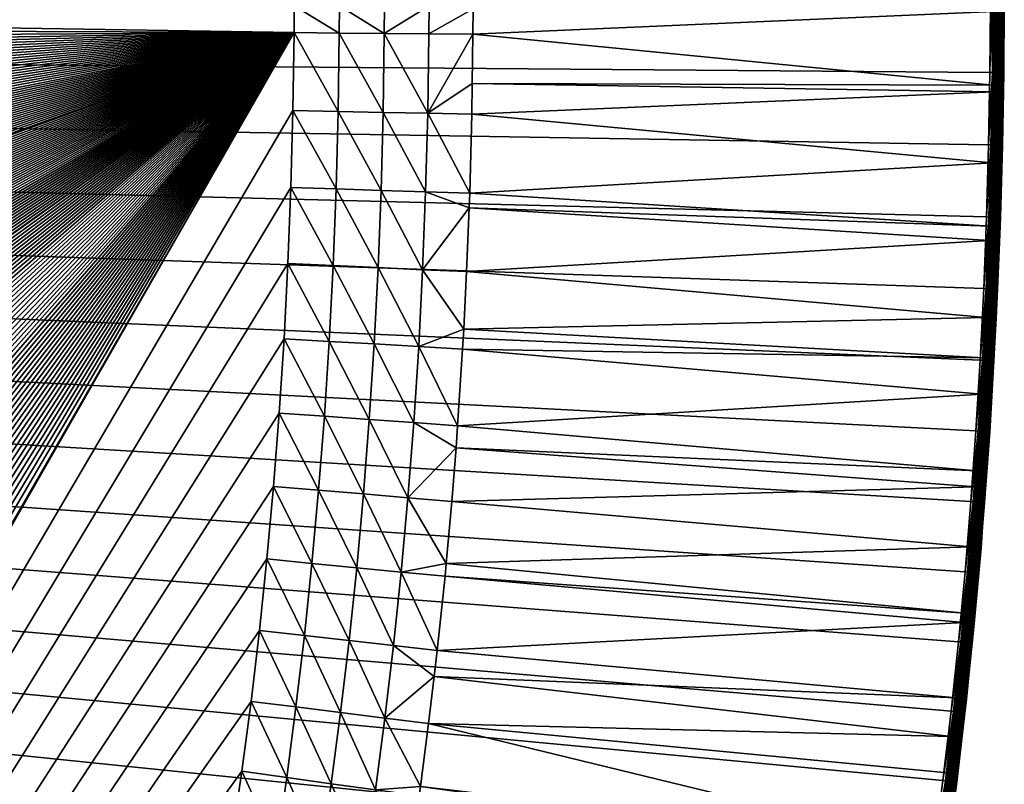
# Model space of a CAD drawing. Header units: inches. Extents: x 56 to 1256, y -185 to 1061.
# Tile 235 of 256: x 1113 to 1256, y 323 to 434. Entities that reach past the tile are written whole.
import ezdxf

# ---------------------------------------------------------------- set-up
doc = ezdxf.new("R2010")
doc.units = ezdxf.units.IN
doc.header["$MEASUREMENT"] = 0
doc.layers.get('0').update_dxf_attribs({"true_color": 0x9a9ae5})

msp = doc.modelspace()

# ---------------------------------------------------------------- meshes
at = {"color": 146, "true_color": 0x086e86}
mesh = msp.add_polyface(dxfattribs=at)
corners = [(938.9, 1002.31, 985.2), (930.86, 1005.86, 985.2), (57.55, 435.89, 985.2), (922.75, 1009.29, 985.2), (914.55, 1012.61, 985.2), (1152.8, 432.16, 955.2), (158.28, 436.04, 955.2), (158.36, 448, 955.2), (851.34, 928.46, 955.2), (843.7, 930.95, 955.2), (158.57, 459.24, 955.2), (158.91, 470.34, 955.2), (858.9, 925.88, 955.2), (866.35, 923.2, 955.2), (873.71, 920.42, 955.2), (159.39, 481.32, 955.2), (159.99, 492.16, 955.2), (160.73, 502.87, 955.2), (880.97, 917.55, 955.2), (888.12, 914.58, 955.2), (161.6, 513.46, 955.2), (162.6, 523.92, 955.2), (163.73, 534.25, 955.2), (164.98, 544.45, 955.2), (166.37, 554.53, 955.2), (167.88, 564.48, 955.2), (173.11, 593.19, 955.2), (174.98, 601.98, 955.2), (176.96, 610.65, 955.2), (169.53, 574.31, 955.2), (171.3, 584.02, 955.2), (179.04, 619.19, 955.2), (181.22, 627.62, 955.2), (183.52, 635.93, 955.2), (185.91, 644.13, 955.2), (188.41, 652.21, 955.2), (191.01, 660.17, 955.2), (193.71, 668.02, 955.2), (196.51, 675.76, 955.2), (199.41, 683.39, 955.2), (202.42, 690.91, 955.2), (205.53, 698.32, 955.2), (208.74, 705.62, 955.2), (212.06, 712.82, 955.2), (215.48, 719.92, 955.2), (219, 726.92, 955.2), (222.63, 733.82, 955.2), (226.36, 740.62, 955.2), (226.8, 741.39, 955.2)]
mesh.append_faces([[corners[k] for k in face] for face in [(0, 1, 2), (2, 1, 3), (2, 3, 4), (5, 6, 7), (8, 7, 9), (9, 10, 11), (8, 12, 7), (7, 12, 13), (7, 13, 14), (11, 15, 9), (9, 15, 16), (9, 16, 17), (14, 18, 7), (7, 18, 19), (17, 20, 9), (9, 20, 21), (9, 21, 22), (22, 23, 9), (9, 23, 24), (9, 24, 25), (26, 27, 9), (9, 27, 28), (25, 29, 9), (9, 29, 30), (9, 30, 26), (28, 31, 9), (9, 31, 32), (9, 32, 33), (33, 34, 9), (9, 34, 35), (9, 35, 36), (36, 37, 9), (9, 37, 38), (9, 38, 39), (39, 40, 9), (9, 40, 41), (9, 41, 42), (42, 43, 9), (9, 43, 44), (9, 44, 45), (45, 46, 9), (9, 46, 47), (9, 47, 48)]], dxfattribs={"color": 146})
mesh = msp.add_polyface(dxfattribs=at)
corners = [(57.55, 435.89, 985.2), (1253.56, 437.57, 985.2), (1253.47, 450.13, 985.2), (1253.21, 463.2, 985.2), (1252.79, 475.88, 985.2), (1252.23, 488.34, 985.2), (1251.52, 500.61, 985.2), (1250.65, 512.74, 985.2), (1249.63, 524.74, 985.2), (1248.47, 536.61, 985.2), (1247.15, 548.36, 985.2), (1245.68, 560, 985.2), (1244.06, 571.52, 985.2), (1242.28, 582.93, 985.2), (1240.36, 594.23, 985.2), (1238.27, 605.43, 985.2), (1236.04, 616.52, 985.2), (1233.64, 627.5, 985.2), (1231.09, 638.39, 985.2), (1228.38, 649.17, 985.2), (1152.63, 455.44, 955.2), (1152.78, 445.84, 955.2), (158.36, 448, 955.2), (1152.38, 464.96, 955.2), (1152.8, 432.16, 955.2), (1152.83, 436.04, 955.2), (1151.05, 493.17, 955.2), (1151.59, 483.83, 955.2), (1152.04, 474.43, 955.2), (1148.82, 520.8, 955.2), (1149.67, 511.65, 955.2), (1150.41, 502.44, 955.2), (1145.68, 547.82, 955.2), (1146.83, 538.88, 955.2), (1147.88, 529.87, 955.2), (1141.59, 574.24, 955.2), (1143.06, 565.5, 955.2), (1144.42, 556.7, 955.2), (1136.55, 600.04, 955.2), (1138.34, 591.51, 955.2), (1140.02, 582.91, 955.2), (1124.17, 647.5, 955.2), (1126.34, 640.26, 955.2), (1128.43, 632.95, 955.2), (1130.52, 625.21, 955.2), (1132.64, 616.89, 955.2), (1134.65, 608.5, 955.2)]
mesh.append_faces([[corners[k] for k in face] for face in [(0, 1, 2), (2, 3, 0), (0, 3, 4), (0, 4, 5), (5, 6, 0), (0, 6, 7), (0, 7, 8), (8, 9, 0), (0, 9, 10), (0, 10, 11), (11, 12, 0), (0, 12, 13), (0, 13, 14), (14, 15, 0), (0, 15, 16), (0, 16, 17), (17, 18, 0), (0, 18, 19), (20, 21, 22), (20, 22, 23), (24, 22, 25), (25, 22, 21), (26, 27, 22), (22, 27, 28), (22, 28, 23), (29, 30, 22), (22, 30, 31), (22, 31, 26), (32, 33, 22), (22, 33, 34), (22, 34, 29), (35, 36, 22), (22, 36, 37), (22, 37, 32), (38, 39, 22), (22, 39, 40), (22, 40, 35), (41, 42, 22), (22, 42, 43), (22, 43, 44), (44, 45, 22), (22, 45, 46), (22, 46, 38)]], dxfattribs={"color": 146})
mesh = msp.add_polyface(dxfattribs=at)
corners = [(1253.48, 426.38, 985.2), (1253.56, 435.89, 985.2), (57.55, 435.89, 985.2), (1253.56, 437.57, 985.2), (1252.58, 395.14, 985.2), (1252.99, 405.5, 985.2), (1253.29, 415.92, 985.2), (1250.72, 364.35, 985.2), (1251.45, 374.56, 985.2), (1252.07, 384.82, 985.2), (1247.86, 334.04, 985.2), (1248.93, 344.09, 985.2), (1249.88, 354.2, 985.2), (1243.98, 304.2, 985.2), (1245.39, 314.09, 985.2), (1246.68, 324.04, 985.2), (1239.04, 274.86, 985.2), (1240.8, 284.58, 985.2), (1242.45, 294.37, 985.2), (707.47, -80.03, 955.2), (698.98, -80.6, 955.2), (1152.8, 432.16, 955.2), (690.44, -81.07, 955.2), (732.63, -77.71, 955.2), (724.3, -78.58, 955.2), (715.91, -79.36, 955.2), (757.3, -74.46, 955.2), (749.13, -75.64, 955.2), (740.91, -76.73, 955.2), (781.48, -70.3, 955.2), (773.47, -71.79, 955.2), (765.42, -73.18, 955.2), (805.13, -65.23, 955.2), (797.3, -67.02, 955.2), (789.42, -68.71, 955.2), (828.26, -59.23, 955.2), (820.61, -61.34, 955.2), (812.9, -63.33, 955.2), (850.82, -52.31, 955.2), (843.36, -54.72, 955.2), (835.84, -57.03, 955.2), (872.81, -44.44, 955.2), (865.54, -47.17, 955.2), (858.21, -49.79, 955.2), (881.61, -40.96, 955.2), (880.02, -41.6, 955.2), (1071.3, 113.39, 955.2), (1067.45, 107.54, 955.2), (999.33, 30.34, 955.2)]
mesh.append_faces([[corners[k] for k in face] for face in [(0, 1, 2), (2, 1, 3), (4, 5, 2), (2, 5, 6), (2, 6, 0), (7, 8, 2), (2, 8, 9), (2, 9, 4), (10, 11, 2), (2, 11, 12), (2, 12, 7), (13, 14, 2), (2, 14, 15), (2, 15, 10), (16, 17, 2), (2, 17, 18), (2, 18, 13), (19, 20, 21), (21, 20, 22), (23, 24, 21), (21, 24, 25), (21, 25, 19), (26, 27, 21), (21, 27, 28), (21, 28, 23), (29, 30, 21), (21, 30, 31), (21, 31, 26), (32, 33, 21), (21, 33, 34), (21, 34, 29), (35, 36, 21), (21, 36, 37), (21, 37, 32), (38, 39, 21), (21, 39, 40), (21, 40, 35), (41, 42, 21), (21, 42, 43), (21, 43, 38), (21, 44, 45), (21, 45, 41), (46, 47, 48)]], dxfattribs={"color": 146})
mesh = msp.add_polyface(dxfattribs=at)
corners = [(1178.71, 436.05, 958.61), (1254.08, 435.89, 978.8), (1254.07, 435.23, 978.8), (1178.71, 435.6, 958.61), (1178.68, 431.94, 958.61), (1253.97, 424.58, 978.8), (1178.58, 424.79, 958.61), (1253.95, 423.59, 978.8), (1178.51, 420.37, 958.61), (1253.74, 413.32, 978.8), (1178.21, 408.92, 958.61), (1253.45, 404.17, 978.8), (1178.13, 406.82, 958.61), (1253.39, 402.12, 978.8), (1177.77, 397.6, 958.61), (1253.69, 402.11, 978.91), (1254.05, 413.32, 978.91), (1253.98, 402.1, 979.07), (1254.28, 424.58, 978.91), (1253.83, 426.38, 985.17), (1253.91, 435.89, 985.16), (1253.7, 435.89, 985.19), (1253.58, 395.09, 984.93), (1254.27, 405.46, 984.73), (1253.99, 405.47, 984.93), (1253.27, 395.11, 985.08), (1253.67, 405.48, 985.08), (1254.29, 415.89, 984.93), (1253.97, 415.9, 985.08), (1252.93, 395.12, 985.17), (1253.33, 405.49, 985.17), (1253.63, 415.91, 985.17), (1254.16, 426.37, 985.08), (1254, 435.89, 985.15), (1252.58, 395.14, 985.2), (1252.99, 405.5, 985.2), (1253.29, 415.92, 985.2), (1253.48, 426.38, 985.2), (1253.56, 435.89, 985.2), (1253.91, 437.57, 985.17), (1253.56, 437.57, 985.2), (1254.24, 437.57, 985.08)]
mesh.append_faces([[corners[k] for k in face] for face in [(0, 1, 2), (0, 2, 3), (3, 2, 4), (4, 2, 5), (4, 5, 6), (6, 5, 7), (6, 7, 8), (8, 7, 9), (8, 9, 10), (10, 9, 11), (10, 11, 12), (12, 11, 13), (12, 13, 14), (13, 11, 15), (15, 11, 16), (15, 16, 17), (9, 7, 18), (18, 16, 9), (9, 16, 11), (19, 20, 21), (22, 23, 24), (25, 24, 26), (26, 24, 27), (26, 27, 28), (29, 26, 30), (30, 26, 28), (30, 28, 31), (31, 28, 32), (31, 32, 19), (19, 32, 33), (19, 33, 20), (34, 30, 35), (35, 30, 31), (35, 31, 36), (36, 31, 19), (36, 19, 37), (37, 19, 21), (37, 21, 38), (21, 20, 39), (39, 20, 33), (40, 38, 21), (33, 41, 39), (21, 39, 40)]], dxfattribs={"color": 146})
mesh = msp.add_polyface(dxfattribs=at)
corners = [(1254.07, 435.23, 978.8), (1254.08, 435.89, 978.8), (1254.39, 435.88, 978.91), (1253.97, 424.58, 978.8), (1253.98, 402.1, 979.07), (1254.05, 413.32, 978.91), (1254.33, 413.31, 979.07), (1254.23, 402.09, 979.27), (1254.59, 413.3, 979.27), (1254.45, 402.08, 979.52), (1254.81, 413.3, 979.52), (1254.63, 402.07, 979.79), (1254.82, 424.57, 979.27), (1254.56, 424.57, 979.07), (1254.28, 424.58, 978.91), (1253.95, 423.59, 978.8), (1254.67, 435.88, 979.07), (1254.16, 426.37, 985.08), (1254.24, 435.89, 985.07), (1254, 435.89, 985.15), (1254.48, 426.37, 984.93), (1254.59, 435.89, 984.92), (1254.3, 435.89, 985.06), (1254.76, 426.37, 984.73), (1254.85, 435.88, 984.73), (1254.62, 435.89, 984.9), (1254.52, 405.45, 984.48), (1254.72, 405.44, 984.2), (1255.02, 415.88, 984.2), (1253.87, 395.08, 984.73), (1254.27, 405.46, 984.73), (1254.82, 415.88, 984.48), (1254.57, 415.89, 984.73), (1255.01, 426.36, 984.48), (1253.99, 405.47, 984.93), (1254.29, 415.89, 984.93), (1253.97, 415.9, 985.08), (1254.85, 437.57, 984.73), (1254.56, 437.57, 984.93), (1254.24, 437.57, 985.08)]
mesh.append_faces([[corners[k] for k in face] for face in [(0, 1, 2), (0, 2, 3), (4, 5, 6), (4, 6, 7), (7, 6, 8), (7, 8, 9), (9, 8, 10), (9, 10, 11), (12, 10, 8), (12, 8, 13), (13, 8, 6), (13, 6, 14), (14, 6, 5), (15, 3, 14), (14, 3, 2), (14, 2, 13), (13, 2, 16), (13, 16, 12), (17, 18, 19), (20, 21, 22), (23, 24, 25), (26, 27, 28), (29, 26, 30), (30, 26, 31), (30, 31, 32), (32, 33, 23), (34, 30, 32), (34, 32, 35), (35, 32, 23), (35, 23, 20), (20, 23, 25), (20, 25, 21), (36, 35, 20), (36, 20, 17), (17, 20, 22), (17, 22, 18), (25, 24, 37), (22, 21, 38), (38, 21, 25), (19, 18, 39), (39, 18, 22), (25, 37, 38), (22, 38, 39)]], dxfattribs={"color": 146})
mesh = msp.add_polyface(dxfattribs=at)
corners = [(1255.56, 435.88, 980.73), (1255.56, 437.57, 983.2), (1255.56, 435.88, 983.2), (1255.48, 426.75, 983.2), (1255.47, 426.75, 980.73), (1254.82, 424.57, 979.27), (1254.67, 435.88, 979.07), (1254.93, 435.88, 979.27), (1255.04, 424.57, 979.52), (1255.15, 435.88, 979.52), (1255.22, 424.56, 979.79), (1255.33, 435.88, 979.79), (1255.35, 424.56, 980.09), (1255.46, 435.88, 980.09), (1255.43, 424.56, 980.41), (1255.53, 435.88, 980.41), (1255.01, 426.36, 984.48), (1255.1, 435.88, 984.48), (1254.88, 435.88, 984.71), (1255.21, 426.36, 984.2), (1255.29, 435.88, 984.2), (1255.12, 435.88, 984.45), (1255.45, 435.88, 983.86), (1255.43, 435.88, 983.9), (1255.36, 426.36, 983.88), (1255.3, 435.88, 984.18), (1255.56, 435.88, 983.24), (1255.53, 435.88, 983.55), (1255.45, 426.36, 983.55), (1255.48, 426.36, 983.2), (1254.76, 426.37, 984.73), (1254.85, 435.88, 984.73), (1255.53, 437.57, 983.55), (1255.44, 437.57, 983.88), (1255.29, 437.57, 984.2), (1255.09, 437.57, 984.48), (1254.85, 437.57, 984.73)]
mesh.append_faces([[corners[k] for k in face] for face in [(0, 1, 2), (2, 3, 0), (0, 3, 4), (5, 6, 7), (5, 7, 8), (8, 7, 9), (8, 9, 10), (10, 9, 11), (10, 11, 12), (12, 11, 13), (12, 13, 14), (14, 13, 15), (14, 15, 4), (4, 15, 0), (16, 17, 18), (19, 20, 21), (22, 23, 24), (24, 23, 25), (26, 27, 28), (28, 29, 3), (28, 3, 26), (26, 3, 2), (24, 28, 27), (24, 27, 22), (19, 24, 25), (19, 25, 20), (16, 19, 21), (16, 21, 17), (30, 16, 18), (30, 18, 31), (26, 2, 1), (32, 27, 26), (25, 23, 33), (33, 23, 22), (33, 22, 27), (21, 20, 34), (34, 20, 25), (18, 17, 35), (35, 17, 21), (36, 31, 18), (25, 33, 34), (21, 34, 35), (18, 35, 36)]], dxfattribs={"color": 146})
mesh = msp.add_polyface(dxfattribs=at)
corners = [(57.63, 426.19, 985.2), (57.9, 412.98, 985.2), (1213.88, 179.03, 985.2), (58.31, 400.26, 985.2), (58.88, 387.8, 985.2), (59.6, 375.52, 985.2), (60.46, 363.4, 985.2), (61.48, 351.42, 985.2), (83.48, 224.3, 985.2), (86.11, 214.64, 985.2), (88.87, 205.1, 985.2), (91.75, 195.66, 985.2), (62.65, 339.57, 985.2), (63.97, 327.83, 985.2), (65.44, 316.22, 985.2), (94.76, 186.34, 985.2), (97.89, 177.12, 985.2), (101.14, 168.01, 985.2), (67.06, 304.72, 985.2), (68.83, 293.32, 985.2), (70.76, 282.04, 985.2), (104.52, 159.01, 985.2), (108.03, 150.12, 985.2), (111.66, 141.33, 985.2), (72.83, 270.86, 985.2), (75.07, 259.79, 985.2), (77.46, 248.82, 985.2), (115.42, 132.64, 985.2), (119.3, 124.06, 985.2), (123.31, 115.58, 985.2), (80.01, 237.96, 985.2), (82.71, 227.2, 985.2), (127.45, 107.2, 985.2), (57.55, 435.89, 985.2), (158.38, 426.1, 955.2), (158.28, 436.04, 955.2), (1152.8, 432.16, 955.2), (159.25, 397.69, 955.2), (158.86, 407.09, 955.2), (158.57, 416.56, 955.2), (240.26, 100.9, 955.41), (232.24, 101.13, 956.05), (237.66, 104.75, 955.41), (245.66, 104.59, 955.2), (243.1, 108.38, 955.2), (233.77, 110.68, 955.41), (239.27, 114.22, 955.2), (229.98, 116.69, 955.41), (235.54, 120.13, 955.2)]
mesh.append_faces([[corners[k] for k in face] for face in [(0, 1, 2), (2, 1, 3), (2, 3, 4), (4, 5, 2), (2, 5, 6), (2, 6, 7), (8, 9, 2), (2, 9, 10), (2, 10, 11), (7, 12, 2), (2, 12, 13), (2, 13, 14), (11, 15, 2), (2, 15, 16), (2, 16, 17), (14, 18, 2), (2, 18, 19), (2, 19, 20), (17, 21, 2), (2, 21, 22), (2, 22, 23), (20, 24, 2), (2, 24, 25), (2, 25, 26), (23, 27, 2), (2, 27, 28), (2, 28, 29), (26, 30, 2), (2, 30, 31), (2, 31, 8), (29, 32, 2), (0, 2, 33), (34, 35, 36), (37, 38, 36), (36, 38, 39), (36, 39, 34), (40, 41, 42), (43, 40, 42), (43, 42, 44), (44, 42, 45), (44, 45, 46), (46, 45, 47), (46, 47, 48)]], dxfattribs={"color": 146})
mesh = msp.add_polyface(dxfattribs=at)
corners = [(1159.37, 436.04, 955.41), (1165.88, 436.05, 956.05), (1165.85, 432.05, 956.05), (1172.34, 436.05, 957.12), (1152.83, 436.04, 955.2), (1159.34, 432.1, 955.41), (1178.58, 424.79, 958.61), (1172.14, 420.5, 957.12), (1178.68, 431.94, 958.61), (1172.31, 431.99, 957.12), (1178.71, 435.6, 958.61), (1178.51, 420.37, 958.61), (1178.21, 408.92, 958.61), (1171.84, 409.13, 957.12), (1178.13, 406.82, 958.61), (1171.4, 397.88, 957.12), (1177.77, 397.6, 958.61), (1177.34, 389.26, 958.61), (1170.83, 386.77, 957.12), (1178.44, 436.05, 958.54), (1178.71, 436.05, 958.61), (1165.69, 420.63, 956.05), (1165.38, 409.34, 956.05), (1164.95, 398.18, 956.05), (1159.18, 420.77, 955.41), (1158.88, 409.55, 955.41), (1158.44, 398.47, 955.41), (1164.38, 387.14, 956.05), (1157.88, 387.52, 955.41), (1152.8, 432.16, 955.2), (1152.64, 420.9, 955.2), (1152.34, 409.77, 955.2), (1151.91, 398.77, 955.2), (1151.35, 387.9, 955.2)]
mesh.append_faces([[corners[k] for k in face] for face in [(0, 1, 2), (2, 1, 3), (4, 0, 5), (6, 7, 8), (8, 7, 9), (8, 9, 10), (6, 11, 7), (7, 11, 12), (7, 12, 13), (13, 12, 14), (13, 14, 15), (14, 16, 15), (15, 16, 17), (15, 17, 18), (19, 20, 3), (3, 20, 10), (3, 10, 9), (3, 9, 2), (2, 9, 7), (2, 7, 21), (21, 7, 13), (21, 13, 22), (22, 13, 15), (22, 15, 23), (23, 15, 18), (0, 2, 5), (5, 2, 21), (5, 21, 24), (24, 21, 22), (24, 22, 25), (25, 22, 23), (25, 23, 26), (26, 23, 27), (26, 27, 28), (4, 5, 29), (29, 5, 24), (29, 24, 30), (30, 24, 25), (30, 25, 31), (31, 25, 26), (31, 26, 32), (32, 26, 28), (32, 28, 33)]], dxfattribs={"color": 146})
mesh = msp.add_polyface(dxfattribs=at)
corners = [(1233, 246.01, 985.2), (1235.14, 255.57, 985.2), (57.55, 435.89, 985.2), (1237.15, 265.18, 985.2), (1239.04, 274.86, 985.2), (1225.84, 217.66, 985.2), (1228.36, 227.05, 985.2), (1230.74, 236.5, 985.2), (1217.5, 189.84, 985.2), (1220.42, 199.06, 985.2), (1223.19, 208.33, 985.2), (1213.88, 179.03, 985.2), (1214.45, 180.69, 985.2), (1152.8, 432.16, 955.2), (690.44, -81.07, 955.2), (681.85, -81.44, 955.2), (673.21, -81.7, 955.2), (663.35, -81.88, 955.2), (653.59, -81.91, 955.2), (643.83, -81.82, 955.2), (634.09, -81.6, 955.2), (624.42, -81.25, 955.2), (614.8, -80.76, 955.2), (605.25, -80.15, 955.2), (595.75, -79.41, 955.2), (586.33, -78.54, 955.2), (576.98, -77.54, 955.2), (567.69, -76.41, 955.2), (558.48, -75.15, 955.2), (549.34, -73.77, 955.2), (540.27, -72.26, 955.2), (531.28, -70.62, 955.2), (522.37, -68.86, 955.2), (513.54, -66.96, 955.2), (504.78, -64.95, 955.2), (496.11, -62.8, 955.2), (487.51, -60.53, 955.2), (479, -58.13, 955.2), (470.56, -55.6, 955.2), (469.44, -55.25, 955.2), (461.76, -52.79, 955.2), (454.17, -50.24, 955.2), (446.69, -47.58, 955.2), (439.31, -44.83, 955.2), (432.03, -41.98, 955.2), (424.84, -39.03, 955.2)]
mesh.append_faces([[corners[k] for k in face] for face in [(0, 1, 2), (2, 1, 3), (2, 3, 4), (5, 6, 2), (2, 6, 7), (2, 7, 0), (8, 9, 2), (2, 9, 10), (2, 10, 5), (2, 11, 12), (2, 12, 8), (13, 14, 15), (15, 16, 13), (13, 16, 17), (13, 17, 18), (18, 19, 13), (13, 19, 20), (13, 20, 21), (21, 22, 13), (13, 22, 23), (13, 23, 24), (24, 25, 13), (13, 25, 26), (13, 26, 27), (27, 28, 13), (13, 28, 29), (13, 29, 30), (30, 31, 13), (13, 31, 32), (13, 32, 33), (33, 34, 13), (13, 34, 35), (13, 35, 36), (36, 37, 13), (13, 37, 38), (13, 38, 39), (39, 40, 13), (13, 40, 41), (13, 41, 42), (42, 43, 13), (13, 43, 44), (13, 44, 45)]], dxfattribs={"color": 146})
mesh = msp.add_polyface(dxfattribs=at)
corners = [(147.35, 71.25, 985.2), (151.96, 63.8, 985.2), (1213.88, 179.03, 985.2), (156.67, 56.45, 985.2), (161.49, 49.22, 985.2), (166.42, 42.09, 985.2), (171.46, 35.07, 985.2), (176.6, 28.16, 985.2), (181.85, 21.35, 985.2), (187.21, 14.64, 985.2), (192.68, 8.05, 985.2), (127.45, 107.2, 985.2), (131.71, 98.92, 985.2), (136.11, 90.74, 985.2), (140.64, 82.66, 985.2), (145.3, 74.67, 985.2), (424.84, -39.03, 955.2), (417.75, -35.99, 955.2), (1152.8, 432.16, 955.2), (410.76, -32.85, 955.2), (403.87, -29.61, 955.2), (346.57, 3.45, 955.2), (340.88, 7.44, 955.2), (397.06, -26.28, 955.2), (390.36, -22.86, 955.2), (383.75, -19.33, 955.2), (335.29, 11.51, 955.2), (329.79, 15.65, 955.2), (324.38, 19.87, 955.2), (377.23, -15.71, 955.2), (370.8, -11.99, 955.2), (364.46, -8.18, 955.2), (358.21, -4.26, 955.2), (352.05, -0.25, 955.2), (266.36, 76.98, 955.2), (262.06, 82.31, 955.2), (319.07, 24.18, 955.2), (313.85, 28.56, 955.2), (308.71, 33.02, 955.2), (303.67, 37.57, 955.2), (298.71, 42.2, 955.2), (293.84, 46.91, 955.2), (289.06, 51.7, 955.2), (284.35, 56.58, 955.2), (279.73, 61.55, 955.2), (275.2, 66.6, 955.2), (270.74, 71.75, 955.2)]
mesh.append_faces([[corners[k] for k in face] for face in [(0, 1, 2), (2, 1, 3), (2, 3, 4), (4, 5, 2), (2, 5, 6), (2, 6, 7), (7, 8, 2), (2, 8, 9), (2, 9, 10), (2, 11, 12), (2, 12, 13), (13, 14, 2), (2, 14, 15), (2, 15, 0), (16, 17, 18), (18, 17, 19), (18, 19, 20), (18, 21, 22), (20, 23, 18), (18, 23, 24), (18, 24, 25), (22, 26, 18), (18, 26, 27), (18, 27, 28), (25, 29, 18), (18, 29, 30), (18, 30, 31), (31, 32, 18), (18, 32, 33), (18, 33, 21), (34, 35, 18), (28, 36, 18), (18, 36, 37), (18, 37, 38), (38, 39, 18), (18, 39, 40), (18, 40, 41), (41, 42, 18), (18, 42, 43), (18, 43, 44), (44, 45, 18), (18, 45, 46), (18, 46, 34)]], dxfattribs={"color": 146})
mesh = msp.add_polyface(dxfattribs=at)
corners = [(161, 369.86, 955.2), (160.32, 379.07, 955.2), (1152.8, 432.16, 955.2), (159.73, 388.35, 955.2), (159.25, 397.69, 955.2), (163.66, 342.62, 955.2), (162.67, 351.63, 955.2), (161.79, 360.71, 955.2), (167.23, 315.98, 955.2), (165.94, 324.79, 955.2), (164.74, 333.67, 955.2), (171.74, 289.95, 955.2), (170.13, 298.56, 955.2), (168.63, 307.23, 955.2), (177.22, 264.55, 955.2), (175.29, 272.95, 955.2), (173.46, 281.42, 955.2), (192.84, 210.78, 955.2), (190.45, 217.81, 955.2), (195.31, 203.81, 955.2), (188.15, 224.92, 955.2), (185.93, 232.11, 955.2), (183.8, 239.37, 955.2), (181.42, 247.97, 955.2), (179.26, 256.22, 955.2), (203.26, 183.38, 955.2), (200.52, 190.11, 955.2), (197.87, 196.93, 955.2), (212, 163.62, 955.2), (209, 170.13, 955.2), (206.08, 176.72, 955.2), (221.54, 144.53, 955.2), (218.27, 150.82, 955.2), (215.09, 157.18, 955.2), (231.9, 126.12, 955.2), (228.36, 132.18, 955.2), (224.9, 138.32, 955.2), (253.71, 93.25, 955.2), (249.64, 98.87, 955.2), (245.66, 104.59, 955.2), (243.1, 108.38, 955.2), (239.27, 114.22, 955.2), (235.54, 120.13, 955.2), (262.06, 82.31, 955.2), (257.85, 87.73, 955.2)]
mesh.append_faces([[corners[k] for k in face] for face in [(0, 1, 2), (2, 1, 3), (2, 3, 4), (5, 6, 2), (2, 6, 7), (2, 7, 0), (8, 9, 2), (2, 9, 10), (2, 10, 5), (11, 12, 2), (2, 12, 13), (2, 13, 8), (14, 15, 2), (2, 15, 16), (2, 16, 11), (17, 18, 2), (17, 2, 19), (18, 20, 2), (2, 20, 21), (2, 21, 22), (22, 23, 2), (2, 23, 24), (2, 24, 14), (25, 26, 2), (2, 26, 27), (2, 27, 19), (28, 29, 2), (2, 29, 30), (2, 30, 25), (31, 32, 2), (2, 32, 33), (2, 33, 28), (34, 35, 2), (2, 35, 36), (2, 36, 31), (37, 38, 2), (2, 38, 39), (2, 39, 40), (40, 41, 2), (2, 41, 42), (2, 42, 34), (2, 43, 44), (2, 44, 37)]], dxfattribs={"color": 146})
mesh = msp.add_polyface(dxfattribs=at)
corners = [(1152.64, 420.9, 955.2), (1152.34, 409.77, 955.2), (881.61, -40.96, 955.2), (1151.91, 398.77, 955.2), (1151.35, 387.9, 955.2), (1150.66, 377.16, 955.2), (1149.83, 366.54, 955.2), (1148.88, 356.06, 955.2), (1147.8, 345.7, 955.2), (1146.59, 335.47, 955.2), (1136.81, 277.48, 955.2), (1134.87, 268.75, 955.2), (1145.25, 325.37, 955.2), (1143.79, 315.39, 955.2), (1142.19, 305.54, 955.2), (1140.47, 295.8, 955.2), (1138.65, 286.34, 955.2), (1132.83, 260.15, 955.2), (1130.67, 251.67, 955.2), (888.26, -38.19, 955.2), (1128.42, 243.3, 955.2), (894.84, -35.33, 955.2), (1126.05, 235.05, 955.2), (907.75, -29.37, 955.2), (1123.59, 226.92, 955.2), (914.1, -26.25, 955.2), (1121.02, 218.9, 955.2), (1152.8, 432.16, 955.2), (926.54, -19.77, 955.2), (1118.35, 211, 955.2), (932.65, -16.41, 955.2), (1115.58, 203.21, 955.2), (944.63, -9.41, 955.2), (1112.7, 195.53, 955.2), (999.33, 30.34, 955.2), (1106.64, 180.5, 955.2), (1103.46, 173.14, 955.2), (1109.72, 187.96, 955.2), (994.71, 26.4, 955.2), (1100.17, 165.89, 955.2), (1096.78, 158.74, 955.2), (1093.28, 151.7, 955.2), (1088.03, 128.24, 955.41), (1089.96, 118.67, 956.05), (1084.37, 122.01, 955.41), (1086.15, 112.43, 956.05), (1080.62, 115.88, 955.41), (1089.68, 144.75, 955.2), (1091.69, 134.73, 955.41), (1085.97, 137.9, 955.2), (1082.36, 131.5, 955.2), (1078.76, 125.37, 955.2), (1075.07, 119.33, 955.2), (1076.79, 109.84, 955.41), (1071.3, 113.39, 955.2)]
mesh.append_faces([[corners[k] for k in face] for face in [(0, 1, 2), (2, 1, 3), (3, 4, 2), (2, 4, 5), (2, 5, 6), (6, 7, 2), (2, 7, 8), (2, 8, 9), (2, 10, 11), (9, 12, 2), (2, 12, 13), (2, 13, 14), (14, 15, 2), (2, 15, 16), (2, 16, 10), (11, 17, 2), (2, 17, 18), (19, 18, 20), (21, 20, 22), (23, 22, 24), (25, 24, 26), (0, 2, 27), (28, 26, 29), (30, 29, 31), (32, 31, 33), (34, 35, 36), (35, 34, 37), (37, 38, 33), (36, 39, 34), (34, 39, 40), (34, 40, 41), (42, 43, 44), (44, 43, 45), (44, 45, 46), (47, 48, 49), (49, 48, 42), (49, 42, 50), (50, 42, 44), (50, 44, 51), (51, 44, 46), (51, 46, 52), (52, 46, 53), (52, 53, 54)]], dxfattribs={"color": 146})
mesh = msp.add_polyface(dxfattribs=at)
corners = [(1255.47, 426.75, 980.73), (1255.48, 426.75, 983.2), (1255.45, 424.56, 980.73), (1255.48, 426.36, 983.2), (1255.22, 413.29, 980.73), (1255.29, 415.87, 983.2), (1254.93, 404.19, 980.73), (1254.99, 405.43, 983.2), (1254.94, 404.19, 983.2), (1254.87, 402.06, 980.73), (1255.43, 424.56, 980.41), (1254.84, 402.07, 980.41), (1254.63, 402.07, 979.79), (1254.81, 413.3, 979.52), (1254.99, 413.29, 979.79), (1254.76, 402.07, 980.09), (1255.12, 413.29, 980.09), (1255.19, 413.29, 980.41), (1255.35, 424.56, 980.09), (1255.22, 424.56, 979.79), (1255.04, 424.57, 979.52), (1254.82, 424.57, 979.27), (1254.96, 405.43, 983.55), (1255.25, 415.87, 983.55), (1255.45, 426.36, 983.55), (1254.87, 405.44, 983.88), (1255.16, 415.87, 983.88), (1255.36, 426.36, 983.88), (1254.72, 405.44, 984.2), (1255.02, 415.88, 984.2), (1255.21, 426.36, 984.2), (1254.52, 405.45, 984.48), (1254.82, 415.88, 984.48), (1255.01, 426.36, 984.48), (1254.57, 415.89, 984.73)]
mesh.append_faces([[corners[k] for k in face] for face in [(0, 1, 2), (2, 1, 3), (2, 3, 4), (4, 3, 5), (4, 5, 6), (6, 5, 7), (6, 7, 8), (8, 9, 6), (0, 2, 10), (6, 9, 11), (12, 13, 14), (12, 14, 15), (15, 14, 16), (15, 16, 11), (11, 16, 17), (11, 17, 6), (6, 17, 4), (2, 4, 10), (10, 4, 17), (10, 17, 18), (18, 17, 16), (18, 16, 19), (19, 16, 14), (19, 14, 20), (20, 14, 13), (20, 13, 21), (8, 7, 22), (22, 7, 5), (22, 5, 23), (23, 5, 3), (23, 3, 24), (25, 22, 23), (25, 23, 26), (26, 23, 24), (26, 24, 27), (28, 25, 26), (28, 26, 29), (29, 26, 27), (29, 27, 30), (31, 29, 32), (32, 29, 30), (32, 30, 33), (34, 32, 33)]], dxfattribs={"color": 146})
mesh = msp.add_polyface(dxfattribs=at)
corners = [(1253.05, 368.71, 980.73), (1252.71, 364.2, 983.2), (1252.42, 360.69, 980.73), (1252.42, 360.69, 983.2), (1252.19, 357.69, 980.73), (1252.59, 385.15, 978.8), (1252.91, 390.97, 978.8), (1253.21, 390.95, 978.91), (1251.78, 357.72, 979.52), (1252.42, 368.75, 979.27), (1252.64, 368.73, 979.52), (1251.95, 357.71, 979.79), (1252.81, 368.72, 979.79), (1252.08, 357.7, 980.09), (1252.94, 368.71, 980.09), (1252.16, 357.69, 980.41), (1253.02, 368.71, 980.41), (1253.37, 379.8, 979.52), (1253.15, 379.81, 979.27), (1252.9, 379.83, 979.07), (1252.16, 368.77, 979.07), (1252.61, 379.84, 978.91), (1251.88, 368.79, 978.91), (1252.3, 379.86, 978.8), (1251.84, 354.02, 983.55), (1252.68, 364.2, 983.55), (1253.45, 374.43, 983.2), (1251.75, 354.03, 983.88), (1252.59, 364.21, 983.88), (1253.42, 374.43, 983.55), (1252.45, 364.22, 984.2), (1253.32, 374.44, 983.88), (1253.18, 374.45, 984.2), (1252.25, 364.24, 984.48), (1252.98, 374.46, 984.48), (1252, 364.25, 984.73), (1252.73, 374.48, 984.73), (1251.72, 364.28, 984.93), (1252.45, 374.5, 984.93), (1253.35, 384.75, 984.73), (1253.07, 384.77, 984.93), (1252.13, 374.52, 985.08), (1252.75, 384.79, 985.08), (1251.8, 374.54, 985.17), (1252.42, 384.8, 985.17), (1253.27, 395.11, 985.08), (1252.93, 395.12, 985.17), (1252.07, 384.82, 985.2), (1252.58, 395.14, 985.2), (1253.33, 405.49, 985.17)]
mesh.append_faces([[corners[k] for k in face] for face in [(0, 1, 2), (2, 1, 3), (2, 3, 4), (5, 6, 7), (8, 9, 10), (11, 10, 12), (11, 12, 13), (13, 12, 14), (13, 14, 15), (15, 14, 16), (15, 16, 2), (2, 16, 0), (17, 12, 10), (18, 10, 9), (18, 9, 19), (19, 9, 20), (19, 20, 21), (21, 22, 23), (23, 5, 21), (21, 5, 7), (21, 7, 19), (24, 3, 25), (3, 1, 25), (25, 1, 26), (27, 25, 28), (28, 25, 29), (30, 28, 31), (30, 31, 32), (33, 30, 32), (33, 32, 34), (35, 33, 34), (35, 34, 36), (37, 36, 38), (38, 36, 39), (38, 39, 40), (41, 38, 40), (41, 40, 42), (43, 42, 44), (44, 42, 45), (44, 45, 46), (47, 44, 46), (47, 46, 48), (48, 46, 49)]], dxfattribs={"color": 146})
mesh = msp.add_polyface(dxfattribs=at)
corners = [(1253.91, 382.18, 980.73), (1254.39, 390.89, 980.73), (1254.58, 395.05, 983.2), (1254.94, 404.19, 983.2), (1254.87, 402.06, 980.73), (1254.84, 402.07, 980.41), (1254.36, 390.89, 980.41), (1254.76, 402.07, 980.09), (1254.28, 390.9, 980.09), (1254.63, 402.07, 979.79), (1254.15, 390.9, 979.79), (1254.45, 402.08, 979.52), (1253.97, 390.91, 979.52), (1254.23, 402.09, 979.27), (1253.76, 390.92, 979.27), (1253.98, 402.1, 979.07), (1253.5, 390.94, 979.07), (1253.69, 402.11, 978.91), (1253.21, 390.95, 978.91), (1253.39, 402.12, 978.8), (1252.91, 390.97, 978.8), (1254.04, 384.72, 983.55), (1254.55, 395.05, 983.55), (1254.96, 405.43, 983.55), (1253.95, 384.72, 983.88), (1254.46, 395.05, 983.88), (1254.87, 405.44, 983.88), (1253.8, 384.73, 984.2), (1254.31, 395.06, 984.2), (1254.72, 405.44, 984.2), (1253.6, 384.74, 984.48), (1254.11, 395.07, 984.48), (1254.52, 405.45, 984.48), (1253.35, 384.75, 984.73), (1253.87, 395.08, 984.73), (1253.07, 384.77, 984.93), (1253.58, 395.09, 984.93), (1254.27, 405.46, 984.73), (1252.75, 384.79, 985.08), (1253.27, 395.11, 985.08), (1253.99, 405.47, 984.93), (1252.93, 395.12, 985.17), (1253.67, 405.48, 985.08)]
mesh.append_faces([[corners[k] for k in face] for face in [(0, 1, 2), (2, 1, 3), (3, 1, 4), (4, 1, 5), (5, 1, 6), (5, 6, 7), (7, 6, 8), (7, 8, 9), (9, 8, 10), (9, 10, 11), (11, 10, 12), (11, 12, 13), (13, 12, 14), (13, 14, 15), (15, 14, 16), (15, 16, 17), (17, 16, 18), (17, 18, 19), (19, 18, 20), (21, 2, 22), (22, 2, 3), (22, 3, 23), (24, 22, 25), (25, 22, 23), (25, 23, 26), (27, 24, 25), (27, 25, 28), (28, 25, 26), (28, 26, 29), (30, 27, 28), (30, 28, 31), (31, 28, 29), (31, 29, 32), (33, 30, 31), (33, 31, 34), (34, 31, 32), (35, 33, 34), (35, 34, 36), (36, 34, 37), (38, 35, 36), (38, 36, 39), (39, 36, 40), (41, 39, 42)]], dxfattribs={"color": 146})
mesh = msp.add_polyface(dxfattribs=at)
corners = [(1177.77, 397.6, 958.61), (1253.39, 402.12, 978.8), (1252.91, 390.97, 978.8), (1177.34, 389.26, 958.61), (1252.59, 385.15, 978.8), (1177.19, 386.4, 958.61), (1252.3, 379.86, 978.8), (1176.47, 375.32, 958.61), (1251.57, 368.81, 978.8), (1176.23, 372.13, 958.61), (1251.39, 366.51, 978.8), (1175.63, 364.37, 958.61), (1250.71, 357.81, 978.8), (1174.81, 355.38, 958.61), (1252.42, 360.69, 980.73), (1252.19, 357.69, 980.73), (1252.16, 357.69, 980.41), (1251.88, 368.79, 978.91), (1251.02, 357.79, 978.91), (1251.3, 357.76, 979.07), (1252.16, 368.77, 979.07), (1251.56, 357.74, 979.27), (1252.42, 368.75, 979.27), (1251.78, 357.72, 979.52), (1252.64, 368.73, 979.52), (1251.95, 357.71, 979.79), (1252.61, 379.84, 978.91), (1251.6, 354.04, 984.2), (1252.59, 364.21, 983.88), (1252.45, 364.22, 984.2), (1251.4, 354.06, 984.48), (1252.25, 364.24, 984.48), (1251.16, 354.08, 984.73), (1252, 364.25, 984.73), (1250.87, 354.11, 984.93), (1251.72, 364.28, 984.93), (1252.73, 374.48, 984.73), (1250.56, 354.14, 985.08), (1251.4, 364.3, 985.08), (1252.45, 374.5, 984.93), (1252.13, 374.52, 985.08), (1250.22, 354.17, 985.17), (1251.07, 364.33, 985.17), (1251.8, 374.54, 985.17), (1252.75, 384.79, 985.08), (1249.88, 354.2, 985.2), (1250.72, 364.35, 985.2), (1251.45, 374.56, 985.2), (1252.42, 384.8, 985.17), (1252.07, 384.82, 985.2)]
mesh.append_faces([[corners[k] for k in face] for face in [(0, 1, 2), (0, 2, 3), (3, 2, 4), (3, 4, 5), (5, 4, 6), (5, 6, 7), (7, 6, 8), (7, 8, 9), (9, 8, 10), (9, 10, 11), (11, 10, 12), (11, 12, 13), (14, 15, 16), (10, 8, 17), (12, 10, 18), (18, 10, 17), (18, 17, 19), (19, 17, 20), (19, 20, 21), (21, 20, 22), (21, 22, 23), (23, 24, 25), (26, 20, 17), (6, 17, 8), (27, 28, 29), (30, 29, 31), (32, 31, 33), (34, 33, 35), (35, 33, 36), (37, 35, 38), (38, 35, 39), (38, 39, 40), (41, 38, 42), (42, 38, 40), (42, 40, 43), (43, 40, 44), (45, 41, 42), (45, 42, 46), (46, 42, 43), (46, 43, 47), (47, 43, 48), (47, 48, 49)]], dxfattribs={"color": 146})
mesh = msp.add_polyface(dxfattribs=at)
corners = [(1177.34, 389.26, 958.61), (1177.19, 386.4, 958.61), (1170.83, 386.77, 957.12), (1176.47, 375.32, 958.61), (1170.12, 375.78, 957.12), (1176.23, 372.13, 958.61), (1169.28, 364.91, 957.12), (1175.63, 364.37, 958.61), (1174.81, 355.38, 958.61), (1168.3, 354.17, 957.12), (1174.64, 353.55, 958.61), (1173.52, 342.84, 958.61), (1167.19, 343.54, 957.12), (1173.08, 339.07, 958.61), (1165.95, 333.04, 957.12), (1164.95, 398.18, 956.05), (1164.38, 387.14, 956.05), (1163.68, 376.23, 956.05), (1162.84, 365.45, 956.05), (1161.87, 354.79, 956.05), (1160.77, 344.26, 956.05), (1157.88, 387.52, 955.41), (1157.18, 376.69, 955.41), (1156.35, 366, 955.41), (1155.39, 355.42, 955.41), (1154.3, 344.98, 955.41), (1159.54, 333.85, 956.05), (1153.08, 334.66, 955.41), (1151.35, 387.9, 955.2), (1150.66, 377.16, 955.2), (1149.83, 366.54, 955.2), (1148.88, 356.06, 955.2), (1147.8, 345.7, 955.2), (1146.59, 335.47, 955.2)]
mesh.append_faces([[corners[k] for k in face] for face in [(0, 1, 2), (2, 1, 3), (2, 3, 4), (4, 3, 5), (4, 5, 6), (5, 7, 6), (6, 7, 8), (6, 8, 9), (8, 10, 9), (9, 10, 11), (9, 11, 12), (12, 11, 13), (12, 13, 14), (15, 2, 16), (16, 2, 4), (16, 4, 17), (17, 4, 6), (17, 6, 18), (18, 6, 9), (18, 9, 19), (19, 9, 12), (19, 12, 20), (20, 12, 14), (21, 16, 17), (21, 17, 22), (22, 17, 18), (22, 18, 23), (23, 18, 19), (23, 19, 24), (24, 19, 20), (24, 20, 25), (25, 20, 26), (25, 26, 27), (28, 21, 22), (28, 22, 29), (29, 22, 23), (29, 23, 30), (30, 23, 24), (30, 24, 31), (31, 24, 25), (31, 25, 32), (32, 25, 27), (32, 27, 33)]], dxfattribs={"color": 146})
mesh = msp.add_polyface(dxfattribs=at)
corners = [(1254.58, 395.05, 983.2), (1254.07, 384.71, 983.2), (1253.91, 382.18, 980.73), (1253.91, 382.18, 983.2), (1253.78, 379.77, 980.73), (1253.45, 374.43, 983.2), (1253.05, 368.71, 980.73), (1252.71, 364.2, 983.2), (1253.76, 379.77, 980.41), (1253.02, 368.71, 980.41), (1253.68, 379.78, 980.09), (1252.94, 368.71, 980.09), (1253.55, 379.79, 979.79), (1252.81, 368.72, 979.79), (1253.37, 379.8, 979.52), (1252.64, 368.73, 979.52), (1253.15, 379.81, 979.27), (1252.9, 379.83, 979.07), (1253.21, 390.95, 978.91), (1253.5, 390.94, 979.07), (1253.76, 390.92, 979.27), (1253.97, 390.91, 979.52), (1254.15, 390.9, 979.79), (1254.28, 390.9, 980.09), (1254.36, 390.89, 980.41), (1254.39, 390.89, 980.73), (1252.68, 364.2, 983.55), (1253.42, 374.43, 983.55), (1254.04, 384.72, 983.55), (1252.59, 364.21, 983.88), (1253.32, 374.44, 983.88), (1253.95, 384.72, 983.88), (1254.55, 395.05, 983.55), (1253.18, 374.45, 984.2), (1253.8, 384.73, 984.2), (1252.98, 374.46, 984.48), (1253.6, 384.74, 984.48), (1252.73, 374.48, 984.73), (1253.35, 384.75, 984.73)]
mesh.append_faces([[corners[k] for k in face] for face in [(0, 1, 2), (2, 1, 3), (2, 3, 4), (4, 3, 5), (4, 5, 6), (6, 5, 7), (2, 4, 8), (4, 6, 8), (8, 6, 9), (8, 9, 10), (10, 9, 11), (10, 11, 12), (12, 11, 13), (12, 13, 14), (14, 15, 16), (17, 18, 19), (17, 19, 16), (16, 19, 20), (16, 20, 14), (14, 20, 21), (14, 21, 12), (12, 21, 22), (12, 22, 10), (10, 22, 23), (10, 23, 8), (8, 23, 24), (8, 24, 2), (2, 24, 25), (26, 5, 27), (27, 5, 3), (27, 3, 28), (3, 1, 28), (28, 1, 0), (29, 27, 30), (30, 27, 28), (30, 28, 31), (31, 28, 32), (33, 30, 31), (33, 31, 34), (35, 33, 34), (35, 34, 36), (37, 35, 36), (37, 36, 38)]], dxfattribs={"color": 146})
mesh = msp.add_polyface(dxfattribs=at)
corners = [(1252.19, 357.69, 980.73), (1252.42, 360.69, 983.2), (1251.87, 354.02, 983.2), (1251.19, 346.72, 980.73), (1250.92, 343.89, 983.2), (1249.84, 348.24, 978.8), (1250.71, 357.81, 978.8), (1251.02, 357.79, 978.91), (1252.16, 357.69, 980.41), (1251.17, 346.73, 980.41), (1252.08, 357.7, 980.09), (1251.09, 346.73, 980.09), (1251.95, 357.71, 979.79), (1250.96, 346.75, 979.79), (1251.78, 357.72, 979.52), (1250.78, 346.76, 979.52), (1251.56, 357.74, 979.27), (1250.56, 346.79, 979.27), (1251.3, 357.76, 979.07), (1250.31, 346.81, 979.07), (1250.03, 346.84, 978.91), (1249.72, 346.87, 978.8), (1250.89, 343.89, 983.55), (1251.84, 354.02, 983.55), (1250.8, 343.9, 983.88), (1251.75, 354.03, 983.88), (1252.68, 364.2, 983.55), (1250.65, 343.92, 984.2), (1251.6, 354.04, 984.2), (1252.59, 364.21, 983.88), (1250.45, 343.94, 984.48), (1251.4, 354.06, 984.48), (1252.45, 364.22, 984.2), (1250.2, 343.96, 984.73), (1251.16, 354.08, 984.73), (1252.25, 364.24, 984.48), (1249.92, 343.99, 984.93), (1250.87, 354.11, 984.93), (1252, 364.25, 984.73), (1249.61, 344.02, 985.08), (1250.56, 354.14, 985.08), (1251.72, 364.28, 984.93), (1249.27, 344.06, 985.17), (1250.22, 354.17, 985.17), (1251.4, 364.3, 985.08), (1248.93, 344.09, 985.2), (1249.88, 354.2, 985.2)]
mesh.append_faces([[corners[k] for k in face] for face in [(0, 1, 2), (0, 2, 3), (3, 2, 4), (5, 6, 7), (0, 3, 8), (8, 3, 9), (8, 9, 10), (10, 9, 11), (10, 11, 12), (12, 11, 13), (12, 13, 14), (14, 13, 15), (14, 15, 16), (16, 15, 17), (16, 17, 18), (18, 17, 19), (18, 19, 7), (7, 19, 20), (7, 20, 5), (5, 20, 21), (22, 2, 23), (23, 2, 1), (24, 23, 25), (25, 23, 26), (27, 25, 28), (28, 25, 29), (30, 27, 28), (30, 28, 31), (31, 28, 32), (33, 30, 31), (33, 31, 34), (34, 31, 35), (36, 33, 34), (36, 34, 37), (37, 34, 38), (39, 36, 37), (39, 37, 40), (40, 37, 41), (42, 39, 40), (42, 40, 43), (43, 40, 44), (45, 42, 43), (45, 43, 46)]], dxfattribs={"color": 146})
mesh = msp.add_polyface(dxfattribs=at)
corners = [(1248.07, 319.27, 980.73), (1248.08, 319.27, 983.2), (1247.41, 314.15, 980.73), (1174.81, 355.38, 958.61), (1250.71, 357.81, 978.8), (1249.84, 348.24, 978.8), (1174.64, 353.55, 958.61), (1249.72, 346.87, 978.8), (1173.52, 342.84, 958.61), (1248.59, 335.97, 978.8), (1173.08, 339.07, 958.61), (1247.94, 330.37, 978.8), (1172.27, 332.25, 958.61), (1247.34, 325.13, 978.8), (1245.94, 314.35, 978.8), (1171.07, 323.16, 958.61), (1245.73, 312.88, 978.8), (1170.89, 321.79, 958.61), (1246.25, 314.31, 978.91), (1247.64, 325.1, 978.91), (1246.53, 314.27, 979.07), (1247.93, 325.06, 979.07), (1246.79, 314.23, 979.27), (1248.18, 325.03, 979.27), (1247, 314.2, 979.52), (1248.4, 325, 979.52), (1247.18, 314.18, 979.79), (1248.57, 324.98, 979.79), (1247.31, 314.16, 980.09), (1248.7, 324.97, 980.09), (1247.39, 314.15, 980.41), (1247.25, 313.84, 983.88), (1247.34, 313.83, 983.55), (1248.64, 323.8, 983.55), (1247.1, 313.86, 984.2), (1248.55, 323.81, 983.88), (1246.9, 313.89, 984.48), (1248.4, 323.83, 984.2), (1248.2, 323.85, 984.48), (1246.66, 313.92, 984.73), (1247.96, 323.88, 984.73), (1246.38, 313.96, 984.93), (1247.67, 323.92, 984.93), (1246.06, 314, 985.08), (1247.36, 323.96, 985.08), (1245.73, 314.05, 985.17), (1247.03, 324, 985.17), (1248.54, 333.96, 985.08), (1248.21, 334, 985.17), (1245.39, 314.09, 985.2), (1246.68, 324.04, 985.2), (1247.86, 334.04, 985.2)]
mesh.append_faces([[corners[k] for k in face] for face in [(0, 1, 2), (3, 4, 5), (3, 5, 6), (6, 5, 7), (6, 7, 8), (8, 7, 9), (8, 9, 10), (10, 9, 11), (10, 11, 12), (11, 13, 12), (12, 13, 14), (12, 14, 15), (15, 16, 17), (14, 13, 18), (18, 13, 19), (18, 19, 20), (20, 19, 21), (20, 21, 22), (22, 21, 23), (22, 23, 24), (24, 23, 25), (24, 25, 26), (26, 27, 28), (28, 29, 30), (11, 19, 13), (31, 32, 33), (34, 31, 35), (36, 34, 37), (36, 37, 38), (39, 36, 38), (39, 38, 40), (41, 39, 40), (41, 40, 42), (43, 41, 42), (43, 42, 44), (45, 43, 44), (45, 44, 46), (46, 44, 47), (46, 47, 48), (49, 45, 46), (49, 46, 50), (50, 46, 48), (50, 48, 51)]], dxfattribs={"color": 146})
mesh = msp.add_polyface(dxfattribs=at)
corners = [(1251.19, 346.72, 980.73), (1250.92, 343.89, 983.2), (1250.47, 339.73, 980.73), (1250.47, 339.73, 983.2), (1250.07, 335.81, 980.73), (1249.85, 333.82, 983.2), (1248.81, 324.95, 980.73), (1250.04, 335.82, 980.41), (1248.78, 324.96, 980.41), (1249.96, 335.82, 980.09), (1248.7, 324.97, 980.09), (1249.83, 335.84, 979.79), (1248.9, 335.94, 978.91), (1249.72, 346.87, 978.8), (1250.03, 346.84, 978.91), (1249.18, 335.91, 979.07), (1250.31, 346.81, 979.07), (1249.44, 335.88, 979.27), (1250.56, 346.79, 979.27), (1249.66, 335.86, 979.52), (1250.78, 346.76, 979.52), (1250.96, 346.75, 979.79), (1251.09, 346.73, 980.09), (1251.17, 346.73, 980.41), (1248.64, 323.8, 983.55), (1249.82, 333.82, 983.55), (1250.89, 343.89, 983.55), (1251.87, 354.02, 983.2), (1248.55, 323.81, 983.88), (1249.73, 333.83, 983.88), (1250.8, 343.9, 983.88), (1251.84, 354.02, 983.55), (1249.58, 333.85, 984.2), (1250.65, 343.92, 984.2), (1251.75, 354.03, 983.88), (1249.38, 333.87, 984.48), (1250.45, 343.94, 984.48), (1249.14, 333.9, 984.73), (1250.2, 343.96, 984.73), (1248.85, 333.93, 984.93), (1249.92, 343.99, 984.93), (1248.54, 333.96, 985.08), (1249.61, 344.02, 985.08)]
mesh.append_faces([[corners[k] for k in face] for face in [(0, 1, 2), (2, 1, 3), (2, 3, 4), (4, 3, 5), (4, 5, 6), (2, 4, 7), (4, 6, 7), (7, 8, 9), (9, 10, 11), (12, 13, 14), (12, 14, 15), (15, 14, 16), (15, 16, 17), (17, 16, 18), (17, 18, 19), (19, 18, 20), (19, 20, 11), (11, 20, 21), (11, 21, 9), (9, 21, 22), (9, 22, 7), (7, 22, 23), (7, 23, 2), (2, 23, 0), (24, 5, 25), (25, 5, 3), (25, 3, 26), (3, 1, 26), (26, 1, 27), (28, 25, 29), (29, 25, 26), (29, 26, 30), (30, 26, 31), (32, 29, 30), (32, 30, 33), (33, 30, 34), (35, 32, 33), (35, 33, 36), (37, 35, 36), (37, 36, 38), (39, 37, 38), (39, 38, 40), (41, 40, 42)]], dxfattribs={"color": 146})
mesh = msp.add_polyface(dxfattribs=at)
corners = [(1248.81, 324.95, 980.73), (1249.85, 333.82, 983.2), (1248.67, 323.79, 983.2), (1248.07, 319.27, 980.73), (1248.08, 319.27, 983.2), (1247.94, 330.37, 978.8), (1248.59, 335.97, 978.8), (1248.9, 335.94, 978.91), (1247.18, 314.18, 979.79), (1248.4, 325, 979.52), (1248.57, 324.98, 979.79), (1247.31, 314.16, 980.09), (1248.7, 324.97, 980.09), (1247.39, 314.15, 980.41), (1248.78, 324.96, 980.41), (1250.04, 335.82, 980.41), (1249.96, 335.82, 980.09), (1249.83, 335.84, 979.79), (1249.66, 335.86, 979.52), (1249.44, 335.88, 979.27), (1248.18, 325.03, 979.27), (1249.18, 335.91, 979.07), (1247.93, 325.06, 979.07), (1247.64, 325.1, 978.91), (1249.72, 346.87, 978.8), (1247.34, 313.83, 983.55), (1248.64, 323.8, 983.55), (1247.25, 313.84, 983.88), (1248.55, 323.81, 983.88), (1249.82, 333.82, 983.55), (1247.1, 313.86, 984.2), (1248.4, 323.83, 984.2), (1249.73, 333.83, 983.88), (1249.58, 333.85, 984.2), (1248.2, 323.85, 984.48), (1249.38, 333.87, 984.48), (1247.96, 323.88, 984.73), (1249.14, 333.9, 984.73), (1247.67, 323.92, 984.93), (1248.85, 333.93, 984.93), (1247.36, 323.96, 985.08), (1248.54, 333.96, 985.08), (1249.92, 343.99, 984.93), (1248.21, 334, 985.17), (1249.61, 344.02, 985.08), (1249.27, 344.06, 985.17), (1247.86, 334.04, 985.2), (1248.93, 344.09, 985.2)]
mesh.append_faces([[corners[k] for k in face] for face in [(0, 1, 2), (0, 2, 3), (3, 2, 4), (5, 6, 7), (8, 9, 10), (11, 10, 12), (13, 12, 14), (13, 14, 3), (3, 14, 0), (15, 0, 14), (16, 14, 12), (17, 12, 10), (17, 10, 18), (18, 10, 9), (18, 9, 19), (19, 9, 20), (19, 20, 21), (21, 20, 22), (21, 22, 7), (7, 22, 23), (7, 23, 5), (6, 24, 7), (25, 4, 26), (4, 2, 26), (26, 2, 1), (27, 26, 28), (28, 26, 29), (30, 28, 31), (31, 28, 32), (31, 32, 33), (34, 31, 33), (34, 33, 35), (36, 34, 35), (36, 35, 37), (38, 36, 37), (38, 37, 39), (40, 38, 39), (40, 39, 41), (41, 39, 42), (43, 41, 44), (43, 44, 45), (46, 43, 45), (46, 45, 47)]], dxfattribs={"color": 146})
mesh = msp.add_polyface(dxfattribs=at)
corners = [(1168.75, 307.62, 958.61), (1242.74, 292.94, 978.8), (1167.71, 301.21, 958.61), (1241.31, 284.49, 978.8), (1166.16, 292.44, 958.61), (1173.08, 339.07, 958.61), (1172.27, 332.25, 958.61), (1165.95, 333.04, 957.12), (1171.07, 323.16, 958.61), (1164.58, 322.67, 957.12), (1170.89, 321.79, 958.61), (1169.37, 311.44, 958.61), (1163.07, 312.41, 957.12), (1161.43, 302.28, 957.12), (1159.66, 292.26, 957.12), (1165.92, 291.1, 958.61), (1164.03, 281.26, 958.61), (1160.77, 344.26, 956.05), (1159.54, 333.85, 956.05), (1158.18, 323.56, 956.05), (1156.69, 313.4, 956.05), (1155.06, 303.36, 956.05), (1153.31, 293.43, 956.05), (1157.78, 282.51, 957.12), (1153.08, 334.66, 955.41), (1151.73, 324.46, 955.41), (1150.25, 314.39, 955.41), (1148.64, 304.44, 955.41), (1146.9, 294.61, 955.41), (1151.45, 283.78, 956.05), (1146.59, 335.47, 955.2), (1145.25, 325.37, 955.2), (1143.79, 315.39, 955.2), (1142.19, 305.54, 955.2), (1140.47, 295.8, 955.2), (1145.06, 285.05, 955.41)]
mesh.append_faces([[corners[k] for k in face] for face in [(0, 1, 2), (2, 3, 4), (5, 6, 7), (7, 6, 8), (7, 8, 9), (8, 10, 9), (9, 10, 11), (9, 11, 12), (12, 11, 0), (12, 0, 13), (0, 2, 13), (13, 2, 4), (13, 4, 14), (4, 15, 14), (14, 15, 16), (17, 7, 18), (18, 7, 9), (18, 9, 19), (19, 9, 12), (19, 12, 20), (20, 12, 13), (20, 13, 21), (21, 13, 14), (21, 14, 22), (22, 14, 23), (24, 18, 19), (24, 19, 25), (25, 19, 20), (25, 20, 26), (26, 20, 21), (26, 21, 27), (27, 21, 22), (27, 22, 28), (28, 22, 29), (30, 24, 25), (30, 25, 31), (31, 25, 26), (31, 26, 32), (32, 26, 27), (32, 27, 33), (33, 27, 28), (33, 28, 34), (34, 28, 35)]], dxfattribs={"color": 146})

doc.saveas('drawing.dxf')
